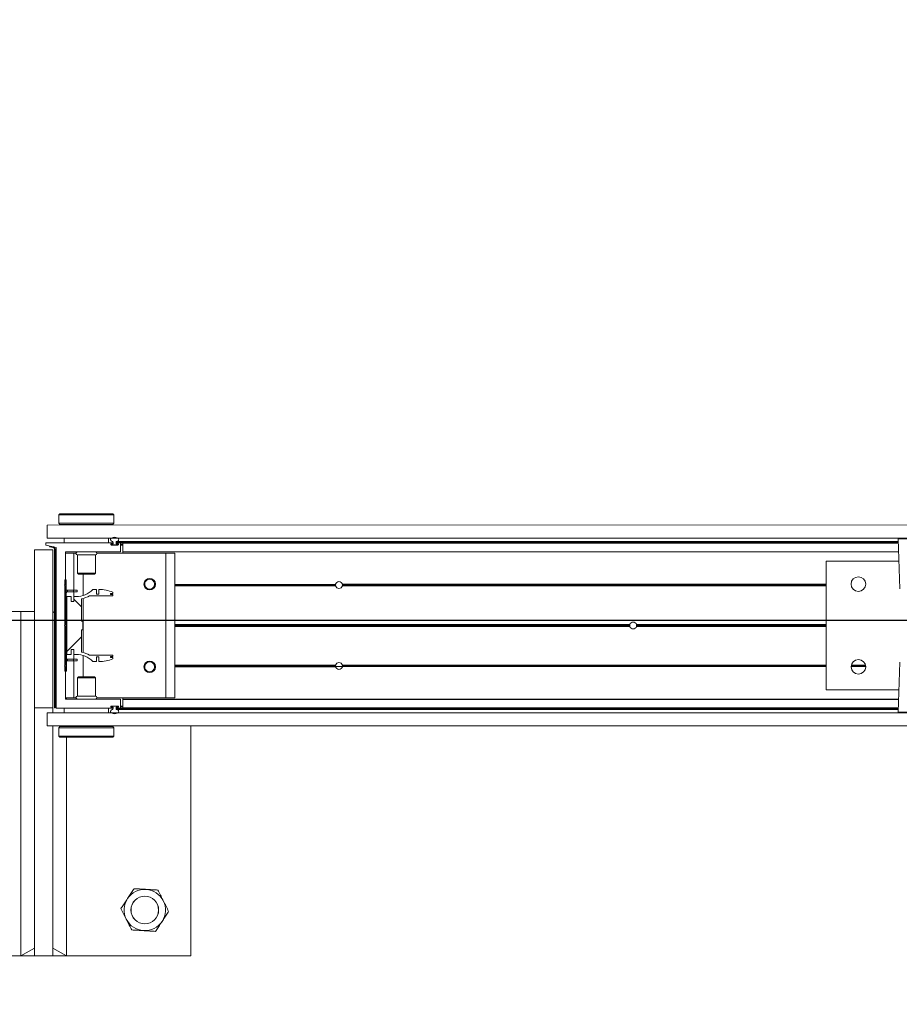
# Model space of a CAD drawing. Header units: feet. Extents: x 0 to 152508, y 0 to 59434.
# Tile 6 of 78: x 152340.05 to 152342.04, y 59280.01 to 59282.24. Entities that reach past the tile are written whole.
import ezdxf
from ezdxf import colors
from ezdxf.entities.mleader import LeaderData, LeaderLine
from ezdxf.math import Vec2, Vec3

# ---------------------------------------------------------------- set-up
doc = ezdxf.new("R2010")
doc.units = ezdxf.units.FT
doc.header["$LTSCALE"] = 0.1
doc.header["$MEASUREMENT"] = 0
for name, color, linetype, lineweight in [('Bridge plan$0$BR_P_Rail_Object', 251, 'Continuous', 30), ('Bridge plan$0$BR_P_Slab_Object', 2, 'Continuous', 30), ('Bridge plan$0$new FSB deck grid - PV_P_Curb', 1, 'Continuous', 13), ('Bridge plan$0$PV_P_EOP_Br', 252, 'Continuous', 30), ('Bridge plan$0$SC_Scratch7', 252, 'Continuous', 0)]:
    doc.layers.add(name, color=color, linetype=linetype, lineweight=lineweight)
doc.layers.add('Trellis Base$0$L-ANNO-NOTE', color=30, linetype='Continuous')
doc.styles.add('Trellis Base$0$ARIAL', font='arial.ttf', dxfattribs={"width": 0.9})

# ---------------------------------------------------------------- blocks, each defined once
blk = doc.blocks.new('Bridge plan$0$HIGH ST SCREENWALL_2 PANEL PLAN_8')
at = {"layer": 'Bridge plan$0$SC_Scratch7', "lineweight": 0, "extrusion": (0, 0, -1)}
h = blk.add_hatch(dxfattribs=at)
h.set_pattern_fill('ANSI31', color=256, scale=0.01, style=0, pattern_type=2)
h.set_pattern_definition([(135.001858, (13.93252207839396, -13.85555733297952), (0.08838530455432, 0.08839103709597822), [])])
h.paths.add_polyline_path([(8.319596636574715, -0.1420163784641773, 0.3639702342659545), (8.321662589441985, -0.144478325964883), (8.330202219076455, -0.1459838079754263), (8.329912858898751, -0.1476251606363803), (8.32137323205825, -0.1461196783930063, -0.3639702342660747), (8.317929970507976, -0.1420164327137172), (8.31791827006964, 0.2187375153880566), (8.319584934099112, 0.218737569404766)])
h = blk.add_hatch(dxfattribs=at)
h.set_pattern_fill('ANSI31', color=256, scale=0.01, style=0, pattern_type=2)
h.set_pattern_definition([(135.001858, (13.94248902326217, -14.01356326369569), (0.08838530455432, 0.08839103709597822), [])])
h.paths.add_polyline_path([(8.292406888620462, -0.07111689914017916), (8.292400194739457, 0.1352576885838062), (8.296150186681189, 0.1352578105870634), (8.296156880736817, -0.07111677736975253)])
h = blk.add_hatch(dxfattribs=at)
h.set_pattern_fill('ANSI38', color=256, scale=0.01, style=0, pattern_type=2)
h.set_pattern_definition([(135.001858, (13.84261123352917, -14.04882754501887), (0.08838530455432, 0.08839103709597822), []), (45.001858, (13.84261123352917, -14.04882754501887), (0.2651616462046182, 0.0883967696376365), [0.31249937, -0.18749962])])
h.paths.add_polyline_path([(8.281330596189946, 0.08672871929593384), (8.281330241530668, 0.097686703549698), (8.290943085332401, 0.09768701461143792), (8.290947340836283, -0.03354631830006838), (8.281334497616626, -0.03354663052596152), (8.281334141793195, -0.02258864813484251), (8.275691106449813, -0.02258883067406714), (8.275691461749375, -0.03354681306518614), (8.270048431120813, -0.03354699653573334, 0.2061892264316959), (8.232417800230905, -0.04975553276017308), (8.224379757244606, -0.04975579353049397), (8.224379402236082, -0.03879781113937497), (8.21880198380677, -0.03879799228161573), (8.21880233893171, -0.04975597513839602, -0.09842250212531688), (8.186781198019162, -0.0433921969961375), (8.186781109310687, -0.04068551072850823), (8.192514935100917, -0.0406853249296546), (8.192514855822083, -0.03822469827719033), (8.186781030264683, -0.03822488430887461), (8.186780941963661, -0.03551819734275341), (8.239671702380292, -0.03551648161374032, -0.0857050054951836), (8.2581388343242, -0.02821396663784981), (8.258137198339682, 0.02222678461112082), (8.25485636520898, 0.02222667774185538), (8.254855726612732, 0.04191167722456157), (8.25813656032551, 0.04191178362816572), (8.258134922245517, 0.09235253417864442, -0.0857050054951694), (8.239667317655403, 0.09965385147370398), (8.186776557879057, 0.09965213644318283), (8.186776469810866, 0.1023588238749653), (8.192510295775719, 0.1023590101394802), (8.19251021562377, 0.1048196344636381), (8.186776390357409, 0.1048194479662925), (8.186776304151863, 0.1075261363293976, -0.09842250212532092), (8.218797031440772, 0.1138919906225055), (8.218797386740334, 0.1029340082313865), (8.224374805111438, 0.1029341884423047), (8.224374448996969, 0.1138921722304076), (8.232412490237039, 0.1138924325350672, 0.2061892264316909), (8.270044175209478, 0.0976863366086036), (8.275687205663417, 0.09768651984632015), (8.275687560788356, 0.08672853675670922)])
at = {"layer": 'Bridge plan$0$SC_Scratch7', "lineweight": 0}
for p, q in [((-8.010400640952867, 0.7812264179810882), (-8.677065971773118, 0.7812480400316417)), ((-8.395841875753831, -9.128358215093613e-06), (-8.395816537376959, 0.7812389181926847)), ((-8.364566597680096, 0.7812379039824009), (-8.395816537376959, 0.7812389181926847)), ((-8.395816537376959, 0.7812389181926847), (-8.364567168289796, 0.7636598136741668)), ((-8.364566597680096, 0.7812379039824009), (-8.364584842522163, 0.2187390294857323)), ((-8.364566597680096, 0.7812379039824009), (-8.364567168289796, 0.7636598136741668)), ((-8.322900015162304, 0.7812365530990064), (-8.364566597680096, 0.7812379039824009)), ((-8.322900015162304, 0.7812365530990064), (-8.322916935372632, 0.2595709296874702)), ((-8.322900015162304, 0.7812365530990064), (-8.322900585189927, 0.763658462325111)), ((-8.322900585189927, 0.763658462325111), (-8.291650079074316, 0.7812355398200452)), ((-8.291650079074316, 0.7812355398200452), (-8.322900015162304, 0.7812365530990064)), ((-8.291650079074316, 0.7812355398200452), (-8.291666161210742, 0.2854064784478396)), ((-8.010417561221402, 0.2595607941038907), (-8.010400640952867, 0.7812264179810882)), ((-8.30947870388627, 0.28290706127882), (-8.309478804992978, 0.2797792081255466)), ((-8.306978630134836, 0.2854069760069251), (-8.30947870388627, 0.28290706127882)), ((-8.30947870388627, 0.28290706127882), (-8.184478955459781, 0.2829030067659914)), ((-8.306978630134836, 0.2854069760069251), (-8.186978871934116, 0.2854030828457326)), ((-8.184478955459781, 0.2829030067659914), (-8.186978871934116, 0.2854030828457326)), ((-8.184812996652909, 0.2737085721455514), (-8.18480229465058, 0.2718994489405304)), ((-8.184479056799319, 0.2797739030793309), (-8.184478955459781, 0.2829030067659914)), ((-8.3359377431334, 0.2595713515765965), (-8.335938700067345, 0.230071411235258)), ((-8.3359377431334, 0.2595713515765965), (-4.346362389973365, 0.2594419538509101)), ((-8.309479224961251, 0.2668395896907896), (-8.309479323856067, 0.2637929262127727)), ((-8.309479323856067, 0.2637929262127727), (-8.306979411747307, 0.2612928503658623)), ((-8.309479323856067, 0.2637929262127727), (-8.184479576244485, 0.2637888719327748)), ((-8.306979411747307, 0.2612928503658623), (-8.186979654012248, 0.2612889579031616)), ((-8.303229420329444, 0.261292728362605), (-8.303229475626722, 0.2595702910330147)), ((-8.190729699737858, 0.259566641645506), (-8.190729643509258, 0.2612890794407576)), ((-8.186979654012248, 0.2612889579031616), (-8.184479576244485, 0.2637888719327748)), ((-8.184479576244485, 0.2637888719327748), (-8.184479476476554, 0.2668379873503)), ((-8.335938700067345, 0.230071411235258), (-4.346363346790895, 0.2299420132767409)), ((-8.322917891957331, 0.2300709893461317), (-8.322918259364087, 0.2187376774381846)), ((-8.296999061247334, 0.2299868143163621), (-8.296999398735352, 0.2195701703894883)), ((-8.296999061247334, 0.2299868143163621), (-8.296980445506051, 0.2299868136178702)), ((-8.296980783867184, 0.2195701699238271), (-8.296980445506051, 0.2299868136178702)), ((-8.296980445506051, 0.2299868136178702), (-8.196980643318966, 0.2299835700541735)), ((-8.291667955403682, 0.2300699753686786), (-8.291667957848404, 0.2299866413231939)), ((-8.262605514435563, 0.2300690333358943), (-8.262605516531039, 0.2299856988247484)), ((-8.23135557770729, 0.2299846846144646), (-8.23135557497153, 0.2300680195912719)), ((-8.196980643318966, 0.2299835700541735), (-8.19698098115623, 0.219566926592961)), ((-8.196962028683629, 0.2299835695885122), (-8.196962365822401, 0.2195669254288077)), ((-6.407437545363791, 0.2284739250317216), (-6.40349057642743, 0.1153422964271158)), ((-6.341151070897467, 0.2284717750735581), (-6.407437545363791, 0.2284739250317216)), ((-8.364596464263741, -0.1395935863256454), (-8.364584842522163, 0.2187390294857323)), ((-8.322918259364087, 0.2187376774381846), (-8.364584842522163, 0.2187390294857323)), ((-8.322929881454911, -0.1395949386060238), (-8.322918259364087, 0.2187376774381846)), ((-8.319584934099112, 0.218737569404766), (-8.319596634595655, -0.1420163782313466)), ((-8.319584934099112, 0.218737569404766), (-8.31791827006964, 0.2187375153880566)), ((-8.31791827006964, 0.2187375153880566), (-8.317929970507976, -0.1420164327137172)), ((-8.3151057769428, 0.2187505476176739), (-8.315117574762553, -0.1450118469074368)), ((-8.187801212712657, 0.2195666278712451), (-8.314285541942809, 0.2195707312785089)), ((-8.19177279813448, 0.2154286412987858), (-8.191772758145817, 0.2166632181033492)), ((-8.175093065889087, 0.2146078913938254), (-8.190952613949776, 0.2146084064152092)), ((-8.190952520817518, 0.2174834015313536), (-8.187801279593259, 0.2174832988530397)), ((-8.190814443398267, 0.2160667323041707), (-8.19081446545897, 0.2154000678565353)), ((-8.18998115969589, 0.214566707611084), (-8.17606451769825, 0.2145662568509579)), ((-8.186356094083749, 0.2168999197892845), (-8.189981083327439, 0.2169000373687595)), ((-8.18698104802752, 0.2183034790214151), (-8.186981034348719, 0.2187463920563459)), ((-8.186355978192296, 0.2204802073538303), (-8.186356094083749, 0.2168999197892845)), ((-8.17968943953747, 0.2168997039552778), (-8.179689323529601, 0.2204799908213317)), ((-8.176251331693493, 0.2168995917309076), (-8.17968943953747, 0.2168997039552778)), ((-8.179689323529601, 0.2204799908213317), (-6.407156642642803, 0.2204225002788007)), ((-8.179064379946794, 0.2187461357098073), (-8.179064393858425, 0.2183032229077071)), ((-8.178420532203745, 0.2222122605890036), (-6.407217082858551, 0.222154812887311)), ((-8.178244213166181, 0.217482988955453), (-8.175092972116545, 0.2174828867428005)), ((-8.17009291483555, 0.2195660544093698), (-8.178244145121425, 0.2195663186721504)), ((-8.176251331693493, 0.2168995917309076), (-8.175231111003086, 0.2168995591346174)), ((-8.175231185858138, 0.2146078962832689), (-8.175231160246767, 0.2153995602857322)), ((-8.175231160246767, 0.2153995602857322), (-8.175231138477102, 0.2160662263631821)), ((-8.175231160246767, 0.2153995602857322), (-8.174273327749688, 0.2153995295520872)), ((-8.175231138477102, 0.2160662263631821), (-8.175231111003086, 0.2168995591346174)), ((-8.175231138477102, 0.2160662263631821), (-8.174272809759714, 0.2160661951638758)), ((-8.175231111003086, 0.2168995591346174), (-8.174307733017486, 0.2168995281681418)), ((-8.174272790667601, 0.21666265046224), (-8.174272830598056, 0.2154280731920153)), ((-8.16927335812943, 0.1995660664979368), (-8.16927273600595, 0.2187458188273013)), ((-8.169272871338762, 0.214566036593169), (-8.164064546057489, 0.2145658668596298)), ((-8.169272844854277, 0.2153993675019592), (-8.164064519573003, 0.2153991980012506)), ((-8.169272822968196, 0.2160660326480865), (-8.16406449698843, 0.2160658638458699)), ((-8.169272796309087, 0.2168993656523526), (-8.16406447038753, 0.2168991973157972)), ((-8.16406503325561, 0.1995527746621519), (-8.164064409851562, 0.218745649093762)), ((-8.164064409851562, 0.218745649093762), (-8.164064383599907, 0.2195658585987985)), ((-6.407096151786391, 0.2186886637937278), (-8.164064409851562, 0.218745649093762)), ((-6.407124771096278, 0.2195088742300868), (-8.164064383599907, 0.2195658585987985)), ((-8.294275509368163, 0.1254036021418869), (-8.294273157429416, 0.1979165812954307)), ((-8.294273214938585, 0.1961326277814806), (-8.275314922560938, 0.1961320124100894)), ((-8.293452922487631, 0.1987367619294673), (-8.170106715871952, 0.1987327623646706)), ((-8.291668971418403, 0.198736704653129), (-8.291669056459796, 0.1961325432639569)), ((-8.275317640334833, 0.1123405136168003), (-8.275314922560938, 0.1961320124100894)), ((-8.275314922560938, 0.1961320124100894), (-8.270608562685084, 0.1961318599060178)), ((-8.267398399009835, 0.1921742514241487), (-8.267399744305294, 0.1506913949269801)), ((-8.226565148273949, 0.1921729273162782), (-8.267398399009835, 0.1921742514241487)), ((-8.226566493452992, 0.150690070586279), (-8.226565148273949, 0.1921729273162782)), ((-8.223354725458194, 0.1961303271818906), (-8.06698200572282, 0.1961252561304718)), ((-8.164065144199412, 0.196128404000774), (-8.164065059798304, 0.1987325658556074)), ((-8.164065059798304, 0.1987325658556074), (-8.16406503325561, 0.1995527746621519)), ((-6.406397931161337, 0.19867555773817), (-8.164065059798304, 0.1987325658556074)), ((-6.406426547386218, 0.1994957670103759), (-8.16406503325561, 0.1995527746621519)), ((-8.066992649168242, -0.1319990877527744), (-8.06698200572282, 0.1961252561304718)), ((-8.06698200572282, 0.1961252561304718), (-8.04614871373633, 0.1961245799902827)), ((-8.04615935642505, -0.1319997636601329), (-8.04614871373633, 0.1961245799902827)), ((-6.570318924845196, 0.1778475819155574), (-6.57032838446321, -0.1138185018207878)), ((-6.405671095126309, 0.1778422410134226), (-6.570318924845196, 0.1778475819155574)), ((-8.296150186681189, 0.1352578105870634), (-8.296156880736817, -0.07111677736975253)), ((-8.292400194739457, 0.1352576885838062), (-8.296150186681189, 0.1352578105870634)), ((-8.292400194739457, 0.1352576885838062), (-8.292406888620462, -0.07111689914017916)), ((-8.267399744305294, 0.1506913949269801), (-8.265027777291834, 0.148319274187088)), ((-8.226566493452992, 0.150690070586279), (-8.267399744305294, 0.1506913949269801)), ((-8.228938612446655, 0.1483181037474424), (-8.265027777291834, 0.148319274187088)), ((-8.254484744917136, 0.100078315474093), (-8.254483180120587, 0.1483189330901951)), ((-8.228938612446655, 0.1483181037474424), (-8.226566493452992, 0.150690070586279)), ((-8.29677556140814, 0.1237370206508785), (-8.294275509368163, 0.1254036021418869)), ((-8.294275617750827, 0.1220702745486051), (-8.29677556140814, 0.1237370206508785)), ((-8.294278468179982, 0.03419504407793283), (-8.294275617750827, 0.1220702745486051)), ((-8.289984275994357, 0.1123409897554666), (-8.289984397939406, 0.1085909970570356)), ((-8.275975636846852, 0.1123405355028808), (-8.289984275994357, 0.1123409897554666)), ((-8.275975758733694, 0.1085905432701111), (-8.275975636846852, 0.1123405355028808)), ((-8.267642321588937, 0.1123402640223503), (-8.275975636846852, 0.1123405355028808)), ((-8.26764244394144, 0.1085902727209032), (-8.267642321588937, 0.1123402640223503)), ((-8.224374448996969, 0.1138921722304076), (-8.232412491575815, 0.1138924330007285)), ((-8.224374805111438, 0.1029341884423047), (-8.224374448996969, 0.1138921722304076)), ((-8.218797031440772, 0.1138919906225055), (-8.218797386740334, 0.1029340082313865)), ((-8.114726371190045, 0.1253977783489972), (-8.11645669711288, 0.1253978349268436)), ((-8.114536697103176, 0.1237311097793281), (-8.116295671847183, 0.1237311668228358)), ((-8.114080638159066, 0.12206443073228), (-8.115911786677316, 0.1220644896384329)), ((-8.090973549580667, 0.1220636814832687), (-8.093221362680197, 0.1220637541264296)), ((-8.090589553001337, 0.1237303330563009), (-8.092765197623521, 0.1237304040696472)), ((-8.09042841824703, 0.1253969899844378), (-8.092575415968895, 0.1253970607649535)), ((-7.682088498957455, 0.1220504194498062), (-8.046151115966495, 0.1220622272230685)), ((-7.682296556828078, 0.1237170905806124), (-8.046151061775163, 0.1237288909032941)), ((-7.682144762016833, 0.1253837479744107), (-8.04615100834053, 0.1253955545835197)), ((-7.682216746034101, 0.1249670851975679), (-7.666753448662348, 0.1249665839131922)), ((-6.570320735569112, 0.122014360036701), (-7.666881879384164, 0.1220499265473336)), ((-6.570320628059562, 0.1253476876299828), (-7.666825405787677, 0.1253832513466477)), ((-6.570320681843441, 0.1236810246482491), (-7.666673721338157, 0.1237165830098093)), ((-6.480867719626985, 0.125344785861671), (-6.513940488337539, 0.125345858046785)), ((-6.480994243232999, 0.1236781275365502), (-6.51381407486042, 0.1236791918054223)), ((-6.481293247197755, 0.1220114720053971), (-6.513515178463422, 0.1220125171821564)), ((-8.290943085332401, 0.09768701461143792), (-8.290947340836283, -0.03354631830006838)), ((-8.281330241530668, 0.097686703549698), (-8.290943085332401, 0.09768701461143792)), ((-8.275975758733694, 0.1085905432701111), (-8.289984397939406, 0.1085909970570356)), ((-8.281330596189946, 0.08672871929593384), (-8.281330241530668, 0.097686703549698)), ((-8.26764244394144, 0.1085902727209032), (-8.275975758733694, 0.1085905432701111)), ((-8.275687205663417, 0.09768651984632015), (-8.275687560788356, 0.08672853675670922)), ((-8.270044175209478, 0.0976863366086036), (-8.275687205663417, 0.09768651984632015)), ((-8.275318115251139, 0.09768650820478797), (-8.275317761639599, 0.1085905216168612)), ((-8.25813656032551, 0.04191178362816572), (-8.258134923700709, 0.092352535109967)), ((-8.254488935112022, -0.02909848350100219), (-8.254484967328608, 0.09323681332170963)), ((-8.239667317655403, 0.09965385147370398), (-8.186776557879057, 0.09965213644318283)), ((-8.218797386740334, 0.1029340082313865), (-8.224374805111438, 0.1029341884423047)), ((-8.192510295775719, 0.1023590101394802), (-8.19251021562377, 0.1048196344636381)), ((-8.186776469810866, 0.1023588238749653), (-8.192510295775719, 0.1023590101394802)), ((-8.19251021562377, 0.1048196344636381), (-8.186776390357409, 0.1048194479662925)), ((-8.186776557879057, 0.09965213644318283), (-8.186776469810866, 0.1023588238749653)), ((-8.186776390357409, 0.1048194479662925), (-8.186776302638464, 0.1075261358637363)), ((-8.275687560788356, 0.08672853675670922), (-8.281330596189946, 0.08672871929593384)), ((-8.296403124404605, 0.03207052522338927), (-8.294278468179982, 0.03419504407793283)), ((-8.294278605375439, 0.02994586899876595), (-8.296403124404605, 0.03207052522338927)), ((-8.294281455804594, -0.05792936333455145), (-8.294278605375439, 0.02994586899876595)), ((-8.254855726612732, 0.04191167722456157), (-8.25813656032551, 0.04191178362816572)), ((-8.25485636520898, 0.02222667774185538), (-8.254855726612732, 0.04191167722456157)), ((-7.015340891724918, 0.02990438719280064), (-8.046154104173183, 0.02993782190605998)), ((-7.015635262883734, 0.03202898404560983), (-8.046154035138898, 0.03206240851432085)), ((-7.015340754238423, 0.03415356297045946), (-8.046153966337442, 0.03418699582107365)), ((-6.57032372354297, 0.02988995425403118), (-7.000304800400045, 0.02990389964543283)), ((-6.570323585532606, 0.03413912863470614), (-7.000304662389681, 0.03415307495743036)), ((-6.570323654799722, 0.03201454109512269), (-7.000010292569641, 0.0320284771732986)), ((-8.319591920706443, 0.003321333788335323), (-8.322925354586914, -1.188390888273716e-05)), ((-8.315112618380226, 0.007800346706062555), (-8.317925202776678, 0.004987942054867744)), ((-8.2581388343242, -0.02821396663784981), (-8.258137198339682, 0.02222678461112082)), ((-8.258137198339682, 0.02222678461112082), (-8.25485636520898, 0.02222667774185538)), ((-8.290947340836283, -0.03354631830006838), (-8.281334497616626, -0.03354663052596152)), ((-8.289989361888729, -0.04445036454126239), (-8.289989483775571, -0.04820035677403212)), ((-8.289989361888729, -0.04445036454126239), (-8.275980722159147, -0.04445081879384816)), ((-8.281334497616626, -0.03354663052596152), (-8.281334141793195, -0.02258864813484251)), ((-8.281334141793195, -0.02258864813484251), (-8.275691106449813, -0.02258883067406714)), ((-8.275980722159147, -0.04445081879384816), (-8.275980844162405, -0.04820081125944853)), ((-8.275980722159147, -0.04445081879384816), (-8.267647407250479, -0.04445108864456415)), ((-8.275691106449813, -0.02258883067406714), (-8.275691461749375, -0.03354681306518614)), ((-8.275691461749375, -0.03354681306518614), (-8.270048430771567, -0.03354699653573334)), ((-8.275322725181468, -0.04445083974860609), (-8.275322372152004, -0.0335468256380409)), ((-8.267647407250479, -0.04445108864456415), (-8.267647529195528, -0.04820108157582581)), ((-8.254490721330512, -0.08418060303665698), (-8.254489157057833, -0.03593998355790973)), ((-8.186780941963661, -0.03551819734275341), (-8.239671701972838, -0.03551648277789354)), ((-8.224379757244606, -0.04975579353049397), (-8.224379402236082, -0.03879781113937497)), ((-8.224379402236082, -0.03879781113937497), (-8.21880198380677, -0.03879799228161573)), ((-8.21880198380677, -0.03879799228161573), (-8.218802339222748, -0.04975597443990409)), ((-8.192514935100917, -0.0406853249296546), (-8.192514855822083, -0.03822469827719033)), ((-8.186781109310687, -0.04068551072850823), (-8.192514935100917, -0.0406853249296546)), ((-8.192514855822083, -0.03822469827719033), (-8.186781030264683, -0.03822488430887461)), ((-8.186781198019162, -0.0433921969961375), (-8.186781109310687, -0.04068551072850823)), ((-8.186781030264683, -0.03822488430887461), (-8.186780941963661, -0.03551819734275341)), ((-8.296781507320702, -0.059595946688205), (-8.294281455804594, -0.05792936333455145)), ((-8.294281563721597, -0.06126268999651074), (-8.296781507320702, -0.059595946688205)), ((-8.294283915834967, -0.1337756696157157), (-8.294281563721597, -0.06126268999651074)), ((-8.289989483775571, -0.04820035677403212), (-8.275980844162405, -0.04820081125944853)), ((-8.275980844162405, -0.04820081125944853), (-8.267647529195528, -0.04820108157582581)), ((-8.275325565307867, -0.1319923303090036), (-8.275322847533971, -0.04820083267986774)), ((-8.232417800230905, -0.04975553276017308), (-8.224379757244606, -0.04975579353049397)), ((-8.11473242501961, -0.06126851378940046), (-8.116462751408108, -0.06126845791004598)), ((-8.114542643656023, -0.05960185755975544), (-8.116301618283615, -0.05960180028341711)), ((-8.114086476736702, -0.05793520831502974), (-8.115917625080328, -0.05793514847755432)), ((-8.09097938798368, -0.05793595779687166), (-8.093227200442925, -0.05793588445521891)), ((-8.090595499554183, -0.05960263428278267), (-8.092771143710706, -0.05960256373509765)), ((-8.09043447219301, -0.06126930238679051), (-8.09258147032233, -0.06126923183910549)), ((-7.682150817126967, -0.06128254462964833), (-8.04615706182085, -0.06127073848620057)), ((-7.682302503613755, -0.05961587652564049), (-8.046157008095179, -0.05960407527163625)), ((-7.682094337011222, -0.0579492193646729), (-8.046156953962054, -0.05793741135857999)), ((-6.57032657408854, -0.05798527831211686), (-7.666887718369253, -0.05794971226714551)), ((-6.570326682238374, -0.06131860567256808), (-7.666831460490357, -0.06128304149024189)), ((-6.570326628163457, -0.05965194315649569), (-7.666679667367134, -0.05961638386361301)), ((-6.403495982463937, -0.05132403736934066), (-6.407450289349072, -0.1644554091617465)), ((-8.296156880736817, -0.07111677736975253), (-8.292406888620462, -0.07111689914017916)), ((-8.267407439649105, -0.08655222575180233), (-8.267408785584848, -0.1280350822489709)), ((-8.265035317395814, -0.08418026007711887), (-8.267407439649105, -0.08655222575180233)), ((-8.267407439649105, -0.08655222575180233), (-8.226574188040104, -0.08655354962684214)), ((-8.265035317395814, -0.08418026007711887), (-8.228946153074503, -0.08418143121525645)), ((-8.226574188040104, -0.08655354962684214), (-8.228946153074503, -0.08418143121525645)), ((-8.226575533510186, -0.1280364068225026), (-8.226574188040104, -0.08655354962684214)), ((-8.294283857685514, -0.1319917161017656), (-8.275325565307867, -0.1319923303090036)), ((-8.275325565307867, -0.1319923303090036), (-8.270619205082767, -0.1319924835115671)), ((-8.267408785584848, -0.1280350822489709), (-8.226575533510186, -0.1280364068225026)), ((-8.223365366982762, -0.131994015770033), (-8.066992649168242, -0.1319990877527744)), ((-8.16407587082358, -0.1346001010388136), (-8.164075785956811, -0.1319959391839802)), ((-8.066992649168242, -0.1319990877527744), (-8.04615935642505, -0.1319997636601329)), ((-6.57032838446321, -0.1138185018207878), (-6.405680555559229, -0.1138238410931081)), ((-8.364596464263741, -0.1395935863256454), (-8.322929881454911, -0.1395949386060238)), ((-8.338555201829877, -0.1504277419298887), (-8.33855536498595, -0.1554277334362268)), ((-8.33855536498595, -0.1554277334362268), (-8.18781337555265, -0.1554326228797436)), ((-8.315117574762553, -0.1450118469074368), (-8.338555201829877, -0.1504277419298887)), ((-8.321662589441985, -0.144478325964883), (-8.330202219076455, -0.1459838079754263)), ((-8.329912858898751, -0.1476251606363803), (-8.330202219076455, -0.1459838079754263)), ((-8.321373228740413, -0.1461196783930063), (-8.329912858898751, -0.1476251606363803)), ((-8.296993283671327, -0.1658457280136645), (-8.296992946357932, -0.155429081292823)), ((-8.170104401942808, -0.1345999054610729), (-8.293463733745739, -0.1345959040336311)), ((-8.196993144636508, -0.1554323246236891), (-8.196993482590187, -0.1658489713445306)), ((-8.191784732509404, -0.1525289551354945), (-8.191784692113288, -0.1512943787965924)), ((-8.187813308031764, -0.153349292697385), (-8.190964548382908, -0.153349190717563)), ((-8.190964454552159, -0.1504741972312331), (-8.175104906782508, -0.1504747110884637)), ((-8.190826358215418, -0.1512658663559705), (-8.190826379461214, -0.1519325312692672)), ((-8.17607636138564, -0.1504330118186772), (-8.189992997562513, -0.1504325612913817)), ((-8.18980618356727, -0.1527658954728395), (-8.186368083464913, -0.1527660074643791)), ((-8.186993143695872, -0.1546124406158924), (-8.186993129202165, -0.1541695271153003)), ((-8.186368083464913, -0.1527660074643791), (-8.186368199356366, -0.1563462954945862)), ((-8.179701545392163, -0.1563465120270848), (-8.179701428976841, -0.152766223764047)), ((-8.179701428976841, -0.152766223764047), (-8.176076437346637, -0.1527663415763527)), ((-8.17907647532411, -0.1541697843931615), (-8.179076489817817, -0.1546126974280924)), ((-8.178256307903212, -0.155432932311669), (-8.170105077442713, -0.1554331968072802)), ((-8.175105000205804, -0.1533497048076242), (-8.17825624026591, -0.1533496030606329)), ((-8.176076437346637, -0.1527663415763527), (-8.175243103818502, -0.152766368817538)), ((-8.175243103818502, -0.152766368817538), (-8.17524307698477, -0.1519330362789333)), ((-8.175243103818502, -0.152766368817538), (-8.174319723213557, -0.1527663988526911)), ((-8.17524307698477, -0.1519330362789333), (-8.17524305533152, -0.1512663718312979)), ((-8.17524307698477, -0.1519330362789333), (-8.174284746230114, -0.1519330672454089)), ((-8.17524305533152, -0.1512663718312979), (-8.17524302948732, -0.1504747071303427)), ((-8.17524305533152, -0.1512663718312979), (-8.174285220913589, -0.1512664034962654)), ((-8.174284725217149, -0.1512949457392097), (-8.174284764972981, -0.1525295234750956)), ((-8.169284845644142, -0.1546130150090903), (-8.169284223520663, -0.135420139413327)), ((-8.169284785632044, -0.1527665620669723), (-8.164076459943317, -0.1527667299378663)), ((-8.169284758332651, -0.1519332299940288), (-8.164076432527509, -0.1519333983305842)), ((-8.169284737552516, -0.1512665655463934), (-8.164076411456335, -0.1512667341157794)), ((-8.169284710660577, -0.1504332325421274), (-8.164076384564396, -0.1504334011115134)), ((-8.164076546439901, -0.1554333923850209), (-8.164076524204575, -0.1547453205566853)), ((-6.407136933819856, -0.1554903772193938), (-8.164076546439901, -0.1554333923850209)), ((-8.164076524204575, -0.1547453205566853), (-8.16407589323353, -0.1352881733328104)), ((-6.407112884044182, -0.1548023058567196), (-8.164076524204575, -0.1547453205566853)), ((-8.16407589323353, -0.1352881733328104), (-8.16407587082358, -0.1346001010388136)), ((-6.406432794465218, -0.1353451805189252), (-8.16407589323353, -0.1352881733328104)), ((-6.406408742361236, -0.1346571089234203), (-8.16407587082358, -0.1346001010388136)), ((-8.335951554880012, -0.1662611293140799), (-8.33595251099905, -0.1957610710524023)), ((-8.335951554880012, -0.1662611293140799), (-4.346376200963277, -0.1663905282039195)), ((-8.196993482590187, -0.1658489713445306), (-8.296993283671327, -0.1658457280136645)), ((-8.26261835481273, -0.1658468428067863), (-8.262618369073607, -0.1662635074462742)), ((-8.23136842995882, -0.1662645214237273), (-8.231368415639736, -0.1658478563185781)), ((-8.179701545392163, -0.1563465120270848), (-6.407168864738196, -0.1564040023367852)), ((-8.178432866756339, -0.1580788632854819), (-6.407229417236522, -0.1581363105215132)), ((-6.407450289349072, -0.1644554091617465), (-6.274877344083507, -0.1644597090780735)), ((-6.276516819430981, -0.1661573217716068), (-6.405810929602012, -0.1661531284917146)), ((-8.33595251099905, -0.1957610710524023), (-4.346377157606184, -0.1958904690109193)), ((-8.309494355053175, -0.1996510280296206), (-8.309494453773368, -0.2027001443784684)), ((-8.306994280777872, -0.1971511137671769), (-8.309494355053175, -0.1996510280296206)), ((-8.184494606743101, -0.1996550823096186), (-8.309494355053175, -0.1996510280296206)), ((-8.18699452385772, -0.1971550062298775), (-8.306994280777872, -0.1971511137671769)), ((-8.303244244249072, -0.1957621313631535), (-8.303244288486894, -0.1971512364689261)), ((-8.190744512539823, -0.1971548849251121), (-8.190744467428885, -0.1957657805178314)), ((-8.184494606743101, -0.1996550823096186), (-8.18699452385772, -0.1971550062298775)), ((-8.18449470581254, -0.2027017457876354), (-8.184494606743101, -0.1996550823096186)), ((-8.309494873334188, -0.2156360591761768), (-8.309494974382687, -0.2187651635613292)), ((-8.309494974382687, -0.2187651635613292), (-8.306995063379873, -0.2212652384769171)), ((-8.184495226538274, -0.2187692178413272), (-8.309494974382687, -0.2187651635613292)), ((-8.309160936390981, -0.209570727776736), (-8.309171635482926, -0.2077616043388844)), ((-8.186995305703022, -0.2212691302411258), (-8.306995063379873, -0.2212652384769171)), ((-8.186995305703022, -0.2212691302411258), (-8.184495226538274, -0.2187692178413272)), ((-8.184495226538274, -0.2187692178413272), (-8.184495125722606, -0.2156413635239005))]:
    blk.add_line(p, q, dxfattribs=at)
at = {"layer": 'Bridge plan$0$SC_Scratch7'}
blk.add_line((-8.364591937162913, -1.014187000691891e-05), (-8.677091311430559, -6.28642737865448e-09), dxfattribs=at)
at = {"layer": 'Bridge plan$0$SC_Scratch7', "lineweight": 0, "extrusion": (0, 0, -1)}
for centre, radius in [((8.114570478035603, 0.6770633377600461), 0.03141660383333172), ((8.114570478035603, 0.6770633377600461), 0.0312499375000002), ((8.103442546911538, 0.1258140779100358), 0.01302080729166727), ((6.497404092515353, 0.1257619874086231), 0.01654163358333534), ((8.10344862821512, -0.06168554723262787), 0.01302080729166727), ((6.49741017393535, -0.06173763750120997), 0.01654163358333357)]:
    blk.add_circle(centre, radius, dxfattribs=at)
at = {"layer": 'Bridge plan$0$SC_Scratch7', "lineweight": 0}
for centre, radius, start, end in [((-8.114570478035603, 0.6770633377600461), 0.04687490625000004, 93.33381642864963, 153.3338164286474), ((-8.114570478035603, 0.6770633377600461), 0.04687490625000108, 33.33381642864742, 93.33381642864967), ((-8.114570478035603, 0.6770633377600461), 0.04687490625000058, 153.3338164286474, 213.3338164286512), ((-8.114570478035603, 0.6770633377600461), 0.04687490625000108, 333.3338164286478, 33.33381642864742), ((-8.114570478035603, 0.6770633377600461), 0.04687490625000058, 213.3338164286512, 273.3338164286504), ((-8.114570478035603, 0.6770633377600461), 0.04687490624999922, 273.3338164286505, 333.3338164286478), ((-8.371796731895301, 0.2733517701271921), 0.06265684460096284, 354.0342443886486, 5.887848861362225), ((-6.405798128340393, 0.2285311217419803), 0.001640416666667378, 115.734717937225, 181.9981416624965), ((-8.314285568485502, 0.2187505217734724), 0.0008202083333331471, 89.99814166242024, 179.9981416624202), ((-8.190952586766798, 0.2154286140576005), 0.0008202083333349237, 179.9981416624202, 269.9981416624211), ((-8.19095254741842, 0.2166631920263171), 0.0008202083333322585, 89.9981416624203, 179.9981416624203), ((-8.189981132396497, 0.2154000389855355), 0.0008333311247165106, 179.9981031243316, 269.9981416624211), ((-8.18998110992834, 0.2160667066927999), 0.0008333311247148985, 89.99814166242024, 179.9981776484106), ((-8.18780125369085, 0.2183035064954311), 0.0008202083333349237, 269.9981416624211, 359.9981416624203), ((-8.187801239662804, 0.2187464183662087), 0.0008202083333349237, 359.9981416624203, 89.99814166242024), ((-8.188172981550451, 0.2204802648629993), 0.001817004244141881, 359.9981416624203, 72.43568201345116), ((-8.177872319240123, 0.2204799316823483), 0.001817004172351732, 107.5606011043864, 179.9981433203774), ((-8.17824418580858, 0.2183031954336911), 0.0008202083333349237, 179.9981416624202, 269.9981416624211), ((-8.178244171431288, 0.2187461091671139), 0.0008202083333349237, 89.99814166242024, 179.9981416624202), ((-8.17625136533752, 0.2158584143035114), 0.001041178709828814, 11.51323150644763, 89.9981416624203), ((-8.176064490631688, 0.2153995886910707), 0.000833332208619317, 269.9981416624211, 359.9980818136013), ((-8.175093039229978, 0.2154281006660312), 0.0008202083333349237, 269.9981416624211, 359.9981416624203), ((-8.175092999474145, 0.216662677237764), 0.0008202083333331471, 359.9981416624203, 89.99814166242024), ((-8.170092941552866, 0.218745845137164), 0.0008202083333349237, 359.9981416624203, 89.99814166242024), ((-8.29345294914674, 0.1979165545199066), 0.0008202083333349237, 89.99814166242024, 179.9981416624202), ((-8.267398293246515, 0.1954550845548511), 0.003280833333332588, 89.99814166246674, 269.9981416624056), ((-8.22656504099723, 0.195453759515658), 0.003280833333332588, 269.9981416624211, 89.99814166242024), ((-8.170106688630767, 0.1995660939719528), 0.0008333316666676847, 269.9981416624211, 359.9981416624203), ((-8.10365087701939, 0.1258140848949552), 0.01108331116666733, 357.843657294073, 182.1526260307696), ((-8.28998447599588, 0.1061743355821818), 0.006166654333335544, 89.9981416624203, 113.0704114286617), ((-8.270042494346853, 0.1494771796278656), 0.0517908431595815, 269.998141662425, 316.6001438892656), ((-8.218799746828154, 0.03016208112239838), 0.08372991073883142, 67.51378105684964, 89.9981416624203), ((-8.10365087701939, 0.1258140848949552), 0.01108331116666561, 182.1526260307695, 190.8324766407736), ((-8.10365087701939, 0.1258140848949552), 0.01108331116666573, 190.8324766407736, 199.7742688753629), ((-8.10365087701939, 0.1258140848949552), 0.01108331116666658, 199.7742688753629, 340.2220144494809), ((-8.10365087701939, 0.1258140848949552), 0.01108331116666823, 340.2220144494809, 349.1638066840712), ((-8.10365087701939, 0.1258140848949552), 0.01108331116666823, 349.1638066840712, 357.843657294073), ((-7.674485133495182, 0.1238458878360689), 0.007812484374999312, 168.6473907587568, 180.9446345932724), ((-7.674485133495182, 0.1238458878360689), 0.007812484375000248, 180.9446345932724, 193.2865001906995), ((-7.674485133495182, 0.1238458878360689), 0.007812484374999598, 11.34889256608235, 168.6473907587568), ((-7.674485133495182, 0.1238458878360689), 0.007812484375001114, 193.2865001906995, 346.7097831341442), ((-7.674485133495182, 0.1238458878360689), 0.007812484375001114, 346.7097831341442, 359.0516487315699), ((-7.674485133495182, 0.1238458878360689), 0.007812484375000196, 359.0516487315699, 11.3488925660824), ((-8.28998447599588, 0.1061743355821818), 0.002416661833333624, 89.9981416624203, 179.9981416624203), ((-8.270042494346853, 0.1494771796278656), 0.05835250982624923, 281.7746374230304, 301.3688958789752), ((-7.007822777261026, 0.03202873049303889), 0.007812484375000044, 164.2179419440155, 179.9981416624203), ((-7.007822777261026, 0.03202873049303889), 0.007812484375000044, 179.9981416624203, 195.7783413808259), ((-7.007822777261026, 0.03202873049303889), 0.0078124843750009, 195.7783413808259, 344.217941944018), ((-7.007822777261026, 0.03202873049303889), 0.0078124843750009, 15.7783413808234, 164.2179419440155), ((-7.007822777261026, 0.03202873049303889), 0.007812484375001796, 344.217941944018, 359.9981416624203), ((-7.007822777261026, 0.03202873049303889), 0.007812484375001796, 359.9981416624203, 15.7783413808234), ((-8.289989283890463, -0.04203370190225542), 0.002416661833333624, 179.9981416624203, 269.9981416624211), ((-8.270050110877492, -0.0853378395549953), 0.05179084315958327, 43.39613943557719, 89.99814166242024), ((-8.270050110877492, -0.0853378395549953), 0.05835250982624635, 58.62738744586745, 78.22164590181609), ((-8.218799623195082, 0.03397393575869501), 0.08372991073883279, 269.9981416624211, 292.4825022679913), ((-8.289989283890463, -0.04203370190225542), 0.006166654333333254, 246.9258718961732, 269.9981416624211), ((-8.103656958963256, -0.0616855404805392), 0.0110833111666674, 177.8436572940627, 2.152626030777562), ((-8.103656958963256, -0.0616855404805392), 0.01108331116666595, 169.1638066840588, 177.8436572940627), ((-8.103656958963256, -0.0616855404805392), 0.01108331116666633, 160.2220144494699, 169.1638066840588), ((-8.103656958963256, -0.0616855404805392), 0.01108331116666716, 19.77426887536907, 160.2220144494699), ((-8.103656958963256, -0.0616855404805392), 0.01108331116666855, 10.83247664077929, 19.77426887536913), ((-8.103656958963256, -0.0616855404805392), 0.01108331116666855, 2.152626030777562, 10.83247664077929), ((-7.674491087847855, -0.05974518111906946), 0.007812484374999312, 179.051648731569, 191.3488925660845), ((-7.674491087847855, -0.05974518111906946), 0.007812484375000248, 166.7097831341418, 179.051648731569), ((-7.674491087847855, -0.05974518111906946), 0.007812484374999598, 191.3488925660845, 348.6473907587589), ((-7.674491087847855, -0.05974518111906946), 0.007812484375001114, 13.28650019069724, 166.7097831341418), ((-7.674491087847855, -0.05974518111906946), 0.007812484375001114, 0.9446345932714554, 13.28650019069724), ((-7.674491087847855, -0.05974518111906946), 0.007812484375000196, 348.6473907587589, 0.9446345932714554), ((-8.293463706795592, -0.1337756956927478), 0.0008202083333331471, 179.9981416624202, 269.998141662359), ((-8.26740889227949, -0.131315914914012), 0.00328083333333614, 89.99814166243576, 269.9981416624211), ((-8.226575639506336, -0.1313172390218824), 0.00328083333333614, 269.9981416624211, 89.99814166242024), ((-8.322096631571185, -0.1420162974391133), 0.002499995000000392, 279.9981416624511, 359.9981416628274), ((-8.322096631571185, -0.1420162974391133), 0.004166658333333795, 279.9981416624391, 359.9981416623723), ((-8.190964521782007, -0.1525289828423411), 0.0008202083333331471, 179.9981416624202, 269.9981416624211), ((-8.190964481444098, -0.1512944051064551), 0.0008202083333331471, 89.99814166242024, 179.9981416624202), ((-8.189806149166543, -0.1517247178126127), 0.001041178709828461, 191.5132315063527, 269.9981416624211), ((-8.189993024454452, -0.1512658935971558), 0.000833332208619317, 89.9981416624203, 179.9980818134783), ((-8.187813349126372, -0.154612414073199), 0.0008202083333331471, 269.9981416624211, 359.9981416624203), ((-8.187813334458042, -0.1541695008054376), 0.0008202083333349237, 359.9981416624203, 89.99814166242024), ((-8.178256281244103, -0.1546127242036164), 0.0008202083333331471, 179.9981416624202, 269.9981416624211), ((-8.178256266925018, -0.1541698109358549), 0.0008202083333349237, 89.99814166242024, 179.9981416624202), ((-8.176076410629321, -0.1519330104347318), 0.0008333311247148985, 269.9981416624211, 359.9981776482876), ((-8.17607638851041, -0.1512663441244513), 0.0008333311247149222, 359.9981031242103, 89.99814166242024), ((-8.175104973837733, -0.1525294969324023), 0.0008202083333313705, 269.9981416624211, 359.9981416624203), ((-8.175104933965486, -0.1512949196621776), 0.0008202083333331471, 359.9981416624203, 89.99814166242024), ((-8.170105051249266, -0.1546129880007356), 0.000820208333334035, 269.9981416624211, 359.9981416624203), ((-8.170104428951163, -0.1354201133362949), 0.0008202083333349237, 359.9981416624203, 89.99814166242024), ((-8.188185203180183, -0.1563462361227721), 0.001817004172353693, 287.5606011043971, 359.9981433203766), ((-8.177884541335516, -0.1563465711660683), 0.001817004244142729, 179.9981416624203, 252.4356820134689), ((-6.405810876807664, -0.1645127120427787), 0.00164041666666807, 177.9981416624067, 269.9981416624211), ((-8.122177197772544, -0.2092139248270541), 0.06265684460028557, 174.0342443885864, 185.8878488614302)]:
    blk.add_arc(centre, radius, start, end, dxfattribs=at)
for centre, major_axis, ratio, start_param, end_param in [((-8.183022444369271, 0.2268003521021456), (-0.009374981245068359, 3.040691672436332e-07), 0.5617178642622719, 2.083904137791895, 7.340873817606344), ((-8.183035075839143, -0.1626666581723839), (0.009374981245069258, -3.04069167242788e-07), 0.5617178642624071, 2.083904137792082, 7.340873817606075)]:
    blk.add_ellipse(centre, major_axis=major_axis, ratio=ratio, start_param=start_param, end_param=end_param, dxfattribs=at)
for points, knots in [([(-8.156459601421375, 0.6981004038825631), (-8.15617165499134, 0.6986737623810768), (-8.153991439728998, 0.7030150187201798), (-8.149880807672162, 0.7112001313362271), (-8.146180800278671, 0.7185676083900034), (-8.144313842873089, 0.7222851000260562)], [0, 0, 0, 0, 0.07010265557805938, 0.5307909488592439, 1, 1, 1, 1]), ([(-8.144313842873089, 0.7222851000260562), (-8.139926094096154, 0.7225406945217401), (-8.13107014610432, 0.7230565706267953), (-8.121915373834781, 0.7235898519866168), (-8.117296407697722, 0.7238589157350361)], [0, 0, 0, 0, 0.4954579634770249, 1, 1, 1, 1]), ([(-8.117296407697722, 0.7238589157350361), (-8.116655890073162, 0.723896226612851), (-8.111806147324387, 0.7241787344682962), (-8.102662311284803, 0.7247113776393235), (-8.094431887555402, 0.7251908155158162), (-8.090278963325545, 0.7254327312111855)], [0, 0, 0, 0, 0.07010265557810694, 0.5307909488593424, 1, 1, 1, 1]), ([(-8.090278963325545, 0.7254327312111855), (-8.08837857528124, 0.7225433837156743), (-8.084558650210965, 0.7167355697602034), (-8.0795552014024, 0.7091283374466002), (-8.07648894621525, 0.7044664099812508), (-8.07540728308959, 0.7028218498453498)], [0, 0, 0, 0, 0.3905333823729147, 0.7850020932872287, 1, 1, 1, 1]), ([(-8.168605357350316, 0.6739157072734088), (-8.166632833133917, 0.6778434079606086), (-8.162651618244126, 0.6857708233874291), (-8.158536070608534, 0.6939657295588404), (-8.156459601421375, 0.6981004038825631)], [0, 0, 0, 0, 0.4954579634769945, 1, 1, 1, 1]), ([(-8.07540728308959, 0.7028218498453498), (-8.073383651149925, 0.6997451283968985), (-8.069304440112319, 0.6935431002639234), (-8.064353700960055, 0.6860160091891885), (-8.061454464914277, 0.6816080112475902), (-8.060535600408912, 0.6802109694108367)], [0, 0, 0, 0, 0.4020739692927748, 0.810497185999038, 1, 1, 1, 1]), ([(-8.153733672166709, 0.6513048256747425), (-8.154815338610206, 0.6529493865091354), (-8.157859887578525, 0.6575783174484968), (-8.16286354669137, 0.6651858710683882), (-8.166683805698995, 0.6709941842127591), (-8.168605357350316, 0.6739157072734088)], [0, 0, 0, 0, 0.2149974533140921, 0.6051517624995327, 1, 1, 1, 1]), ([(-8.060535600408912, 0.6802109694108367), (-8.06250812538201, 0.6762832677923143), (-8.066489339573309, 0.6683558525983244), (-8.070604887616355, 0.6601609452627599), (-8.072681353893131, 0.6560262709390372)], [0, 0, 0, 0, 0.4954579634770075, 1, 1, 1, 1]), ([(-8.138861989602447, 0.6286939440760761), (-8.139780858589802, 0.6300909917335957), (-8.142651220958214, 0.6344550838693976), (-8.147600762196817, 0.6419803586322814), (-8.151680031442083, 0.6481824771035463), (-8.153733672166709, 0.6513048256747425)], [0, 0, 0, 0, 0.189503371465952, 0.5919695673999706, 1, 1, 1, 1]), ([(-8.072681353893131, 0.6560262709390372), (-8.072969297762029, 0.6554529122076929), (-8.075149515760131, 0.651111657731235), (-8.079260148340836, 0.6429265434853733), (-8.082960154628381, 0.6355590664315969), (-8.08482710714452, 0.631841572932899)], [0, 0, 0, 0, 0.07010265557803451, 0.5307909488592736, 1, 1, 1, 1]), ([(-8.111844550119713, 0.6302677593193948), (-8.112485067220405, 0.630230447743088), (-8.117334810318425, 0.629947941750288), (-8.126478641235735, 0.6294152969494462), (-8.13470906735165, 0.6289358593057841), (-8.138861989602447, 0.6286939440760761)], [0, 0, 0, 0, 0.07010265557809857, 0.5307909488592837, 1, 1, 1, 1]), ([(-8.08482710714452, 0.631841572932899), (-8.089214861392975, 0.631585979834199), (-8.098070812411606, 0.6310701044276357), (-8.107225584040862, 0.6305368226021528), (-8.111844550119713, 0.6302677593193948)], [0, 0, 0, 0, 0.4954579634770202, 1, 1, 1, 1]), ([(-8.18481927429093, 0.2733459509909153), (-8.18481157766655, 0.2740754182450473), (-8.184796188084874, 0.2755342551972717), (-8.18468841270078, 0.2774843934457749), (-8.184571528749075, 0.2789448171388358), (-8.18448737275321, 0.2797774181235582), (-8.184487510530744, 0.2797749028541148), (-8.184487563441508, 0.2797739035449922)], [0, 0, 0, 0, 0.2140444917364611, 0.4280607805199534, 0.6428083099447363, 0.8580379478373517, 1, 1, 1, 1]), ([(-8.184479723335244, 0.2668379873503), (-8.184479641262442, 0.2668371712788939), (-8.184467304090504, 0.2667153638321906), (-8.184512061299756, 0.2671435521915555), (-8.18460740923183, 0.2681483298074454), (-8.184728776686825, 0.2698253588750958), (-8.184807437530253, 0.2716499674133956), (-8.184815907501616, 0.2728639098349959), (-8.18481927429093, 0.2733459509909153)], [0, 0, 0, 0, 0.001442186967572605, 0.2150715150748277, 0.4286732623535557, 0.6432687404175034, 0.8583464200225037, 1, 1, 1, 1]), ([(-8.309494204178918, -0.2027001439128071), (-8.309494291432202, -0.2026993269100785), (-8.309506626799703, -0.2025775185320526), (-8.309461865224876, -0.2030057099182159), (-8.309366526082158, -0.2040104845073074), (-8.309245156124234, -0.2056875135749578), (-8.3091664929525, -0.2075121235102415), (-8.309158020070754, -0.2087260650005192), (-8.30915465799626, -0.2092081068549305)], [0, 0, 0, 0, 0.001442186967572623, 0.2150715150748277, 0.4286732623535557, 0.6432687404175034, 0.8583464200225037, 1, 1, 1, 1]), ([(-8.30915465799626, -0.2092081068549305), (-8.309162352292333, -0.20993757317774), (-8.3091777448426, -0.2113964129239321), (-8.309285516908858, -0.2133465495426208), (-8.309402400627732, -0.2148069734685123), (-8.309486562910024, -0.2156395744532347), (-8.309486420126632, -0.2156370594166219), (-8.309486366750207, -0.2156360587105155)], [0, 0, 0, 0, 0.2140444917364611, 0.4280607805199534, 0.6428083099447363, 0.8580379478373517, 1, 1, 1, 1])]:
    blk.add_open_spline(points, degree=3, knots=knots, dxfattribs=at)
blk = doc.blocks.new('Bridge plan')
at = {"layer": 'Bridge plan$0$BR_P_Rail_Object', "lineweight": -3}
blk.add_line((1828195.652751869, 711482.1428165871), (1828078.811847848, 711482.1428165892), dxfattribs=at)
at = {"layer": 'Bridge plan$0$BR_P_Slab_Object', "lineweight": -3, "extrusion": (0, 0, -1)}
blk.add_arc((-1828090.169735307, 711476.3242716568), 34.99999999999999, 7.36280030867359, 88.0910785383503, dxfattribs=at)
at = {"layer": 'Bridge plan$0$new FSB deck grid - PV_P_Curb', "lineweight": -3, "flags": 128}
blk.add_lwpolyline([(1828055.540194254, 711471.0040055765), (1828055.678605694, 711477.106561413, -0.3979067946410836), (1828089.020512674, 711510.8051255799), (1828097.788985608, 711511.0973726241), (1828106.051032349, 711503.3682987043), (1828170.577748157, 711505.5189288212), (1828178.306822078, 711513.7809755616), (1828178.672675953, 711513.7931692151, -0.4294485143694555), (1828209.150341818, 711483.7662739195, -0.037111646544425), (1828208.745939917, 711479.4118610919), (1828207.966893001, 711474.7845801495)], format="xyb", dxfattribs=at)
at = {"layer": 'Bridge plan$0$PV_P_EOP_Br', "lineweight": -3, "extrusion": (0, 0, -1)}
for start in [1.299296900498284, 7.36280030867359]:
    blk.add_arc((-1828090.169735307, 711476.3242716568), 34.99999999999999, start, 88.0910785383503, dxfattribs=at)
at = {"layer": 'Bridge plan$0$SC_Scratch7', "lineweight": -3, "extrusion": (0, 0, -1), "rotation": 180.0002309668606}
blk.add_blockref('Bridge plan$0$HIGH ST SCREENWALL_2 PANEL PLAN_8', (-1828087.512766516, 711482.1632231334), dxfattribs=at)
blk = doc.blocks.new('Trellis Base')
blk.add_blockref('Bridge plan', (-1675739.0632623, -652201.2630976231))
at = {"layer": 'Trellis Base$0$L-ANNO-NOTE'}
ml = blk.add_multileader_mtext('Standard', dxfattribs=at)
ml.set_content('W. LIVINGSTON AVENUE', color=11, style='Trellis Base$0$ARIAL')
ml.set_leader_properties()
ml.build(insert=Vec2(0, 0))
ml.multileader.update_dxf_attribs({"has_dogleg": 0, "dogleg_length": 0.36, "arrow_head_size": 1.25, "scale": 10})
ctx = ml.context
ctx.base_point, ctx.scale, ctx.char_height, ctx.arrow_head_size, ctx.landing_gap_size, ctx.plane_origin, ctx.plane_x_axis, ctx.plane_y_axis = Vec3(152493.4333448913, 59387.86988106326), 10, 1.25, 1.25, 0.5, Vec3(152496.4817137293, 59382.31385021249), Vec3(0.2347390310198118, 0.9720584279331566), Vec3(-0.9720584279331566, 0.2347390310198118)
notes = []
notes.append((ctx, [(0, (0, 0, 0), (0, 0), (1, 0), 1, [])]))
ctx.mtext.insert, ctx.mtext.text_direction, ctx.mtext.rotation, ctx.mtext.flow_direction = Vec3(152492.9328174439, 59388.50512407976), Vec3(0.2347390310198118, 0.9720584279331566), 1.333846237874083, 5
ml = blk.add_multileader_mtext('Standard', dxfattribs=at)
ml.set_content('S. FRONT STREET', color=11, style='Trellis Base$0$ARIAL')
ml.set_leader_properties()
ml.build(insert=Vec2(0, 0))
ml.multileader.update_dxf_attribs({"has_dogleg": 0, "dogleg_length": 0.36, "arrow_head_size": 1.25, "scale": 10})
ctx = ml.context
ctx.base_point, ctx.scale, ctx.char_height, ctx.arrow_head_size, ctx.landing_gap_size, ctx.plane_origin = Vec3(152391.6984540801, 59316.60244546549), 10, 1.25, 1.25, 0.5, Vec3(152387.0132386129, 59312.33503554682)
notes.append((ctx, [(0, (0, 0, 0), (0, 0), (1, 0), 1, [])]))
ctx.mtext.insert, ctx.mtext.flow_direction = Vec3(152392.1984540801, 59317.23810371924), 5
for ctx, leaders in notes:
    for number, flags, end, landing, length, lines in leaders:
        leader = LeaderData()
        leader.index, (leader.has_last_leader_line, leader.has_dogleg_vector, leader.attachment_direction) = number, flags
        leader.last_leader_point, leader.dogleg_vector, leader.dogleg_length = Vec3(end), Vec3(landing), length
        for number, points, colour, breaks in lines:
            line = LeaderLine()
            line.index, line.vertices, line.color, line.breaks = number, Vec3.list(points), colors.encode_raw_color(colour), breaks
            leader.lines.append(line)
        ctx.leaders.append(leader)

msp = doc.modelspace()

# ---------------------------------------------------------------- block references
msp.add_blockref('Trellis Base', (0, 0))

doc.saveas('drawing.dxf')
